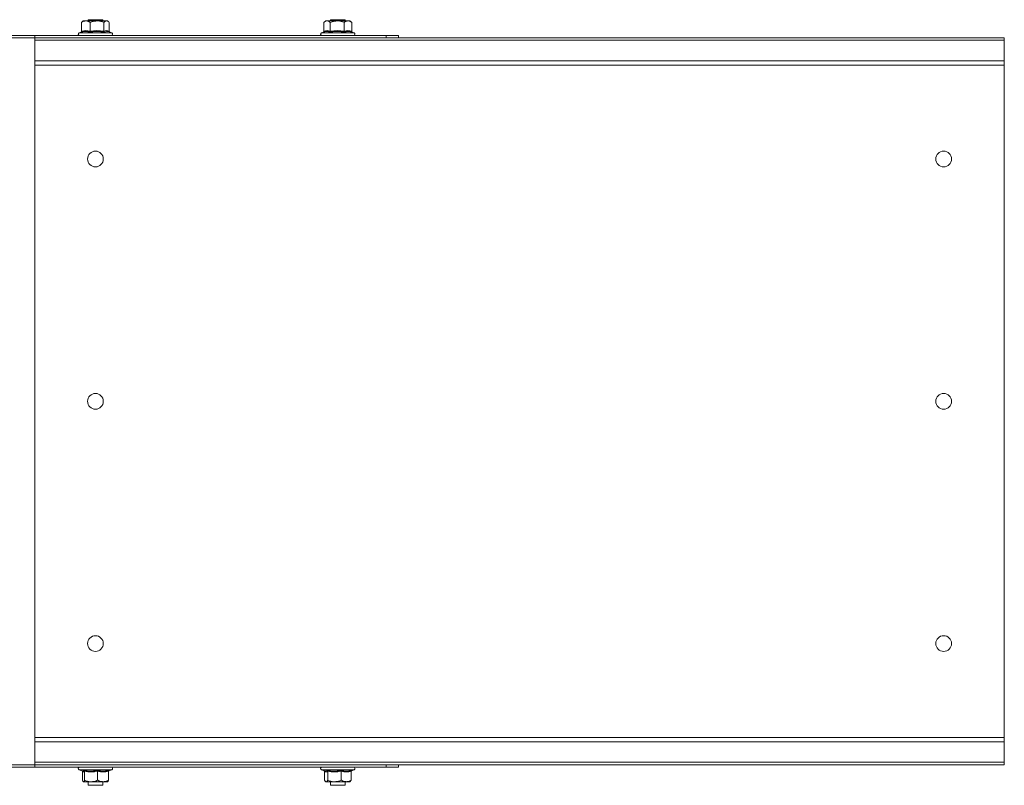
# Model space of a CAD drawing. Header units: millimetres. Extents: x -443 to 4177, y -1458 to 97.
# Tile 9 of 33: x 797 to 1203, y -1041 to -725. Entities that reach past the tile are written whole.
import ezdxf

# ---------------------------------------------------------------- set-up
doc = ezdxf.new("R2010")
doc.units = ezdxf.units.MM

msp = doc.modelspace()

# ---------------------------------------------------------------- linework, layer by layer
at = {"color": 7, "linetype": 'Continuous', "lineweight": 15}
for p, q in [((822.6, -726.16), (822.91, -725.97)), ((822.6, -729.84), (822.6, -726.16)), ((823.32, -725.56), (822.86, -725.91)), ((824.36, -725.56), (823.32, -725.56)), ((828.98, -725.56), (824.36, -725.56)), ((825.32, -725.06), (825.32, -725.56)), ((831.32, -725.06), (825.32, -725.06)), ((826.12, -729.84), (826.12, -726.16)), ((828.98, -725.56), (832.94, -725.56)), ((831.32, -725.56), (831.32, -725.06)), ((831.84, -729.84), (831.84, -726.16)), ((833.32, -725.56), (832.94, -725.56)), ((833.78, -725.91), (833.32, -725.56)), ((834.04, -729.84), (834.04, -726.16)), ((923.32, -725.56), (922.54, -726.16)), ((922.55, -729.84), (922.55, -726.16)), ((923.89, -725.56), (923.32, -725.56)), ((928.11, -725.56), (923.89, -725.56)), ((925.22, -729.84), (925.22, -726.16)), ((925.32, -725.06), (925.32, -725.56)), ((931.32, -725.06), (925.32, -725.06)), ((928.11, -725.56), (932.54, -725.56)), ((930.99, -729.84), (930.99, -726.16)), ((931.32, -725.56), (931.32, -725.06)), ((933.32, -725.56), (932.54, -725.56)), ((934.1, -726.16), (933.32, -725.56)), ((933.96, -726.06), (934.09, -726.16)), ((934.09, -729.84), (934.09, -726.16)), ((822.42, -730.16), (821.59, -730.46)), ((835.05, -730.46), (834, -730.08)), ((922.39, -730.17), (921.59, -730.46)), ((922.4, -730.18), (922.26, -730.22)), ((934.25, -730.18), (934.38, -730.22)), ((935.05, -730.46), (934.37, -730.21)), ((790.82, -731.56), (803.32, -731.56)), ((790.82, -732.56), (803.32, -732.56)), ((803.32, -731.56), (803.32, -732.56)), ((948.32, -731.56), (803.32, -731.56)), ((1203.32, -732.56), (803.32, -732.56)), ((803.32, -733.56), (803.32, -732.56)), ((1203.32, -733.56), (803.32, -733.56)), ((803.32, -742.03), (803.32, -733.56)), ((948.32, -731.56), (948.32, -732.56)), ((953.32, -731.56), (948.32, -731.56)), ((953.32, -732.56), (953.32, -731.56)), ((1203.32, -733.56), (1203.32, -732.56)), ((1203.32, -742.03), (1203.32, -733.56)), ((803.32, -743.77), (803.32, -742.03)), ((1203.32, -743.77), (1203.32, -742.03)), ((1203.32, -743.77), (803.32, -743.77)), ((803.32, -743.77), (803.32, -1021.35)), ((1203.32, -743.77), (1203.32, -1021.35)), ((1203.32, -1021.35), (803.32, -1021.35)), ((803.32, -1023.09), (803.32, -1021.35)), ((803.32, -1031.56), (803.32, -1023.09)), ((1203.32, -1023.09), (1203.32, -1021.35)), ((1203.32, -1031.56), (1203.32, -1023.09)), ((803.32, -1031.56), (1203.32, -1031.56)), ((803.32, -1032.56), (803.32, -1031.56)), ((1203.32, -1032.56), (1203.32, -1031.56)), ((790.82, -1032.56), (803.32, -1032.56)), ((790.82, -1033.56), (803.32, -1033.56)), ((803.32, -1033.56), (803.32, -1032.56)), ((1203.32, -1032.56), (803.32, -1032.56)), ((948.32, -1033.56), (803.32, -1033.56)), ((821.59, -1034.66), (822.99, -1035.17)), ((822.94, -1035.27), (822.94, -1038.96)), ((823.83, -1035.27), (823.83, -1038.96)), ((829.21, -1035.27), (829.21, -1038.96)), ((833.71, -1035.27), (833.71, -1038.96)), ((833.74, -1035.13), (835.05, -1034.66)), ((921.59, -1034.66), (922.89, -1035.13)), ((922.77, -1035.27), (922.77, -1038.96)), ((924.18, -1035.27), (924.18, -1038.96)), ((929.74, -1035.27), (929.74, -1038.96)), ((933.88, -1035.27), (933.88, -1038.96)), ((933.95, -1035.06), (935.05, -1034.66)), ((948.32, -1033.56), (948.32, -1032.56)), ((953.32, -1033.56), (948.32, -1033.56)), ((953.32, -1032.56), (953.32, -1033.56)), ((823.38, -1039.56), (826.52, -1039.56)), ((825.32, -1039.56), (825.32, -1041.06)), ((831.46, -1039.56), (826.52, -1039.56)), ((831.32, -1041.06), (831.32, -1039.56)), ((831.46, -1039.56), (833.32, -1039.56)), ((923.11, -1039.4), (923.32, -1039.56)), ((923.32, -1039.56), (923.47, -1039.56)), ((923.47, -1039.56), (926.96, -1039.56)), ((925.32, -1039.56), (925.32, -1041.06)), ((931.81, -1039.56), (926.96, -1039.56)), ((931.32, -1041.06), (931.32, -1039.56)), ((931.81, -1039.56), (933.32, -1039.56)), ((933.32, -1039.56), (933.53, -1039.4)), ((933.88, -1038.96), (933.48, -1039.33)), ((825.32, -1041.06), (831.32, -1041.06)), ((925.32, -1041.06), (931.32, -1041.06))]:
    msp.add_line(p, q, dxfattribs=at)
at = {"color": 7, "linetype": 'Continuous', "lineweight": 0}
for p, q in [((821.59, -730.46), (829.21, -730.46)), ((829.21, -730.46), (835.05, -730.46)), ((921.59, -730.46), (928.03, -730.46)), ((928.03, -730.46), (935.05, -730.46)), ((1203.32, -742.03), (803.32, -742.03)), ((1203.32, -1023.09), (803.32, -1023.09)), ((832.54, -1034.66), (821.59, -1034.66)), ((835.05, -1034.66), (832.54, -1034.66)), ((933.01, -1034.66), (921.59, -1034.66)), ((935.05, -1034.66), (933.01, -1034.66))]:
    msp.add_line(p, q, dxfattribs=at)
at = {"color": 7, "linetype": 'Continuous', "lineweight": 15}
for centre in [(828.32, -782.56), (1178.32, -782.56), (828.32, -882.56), (1178.32, -882.56), (828.32, -982.56), (1178.32, -982.56)]:
    msp.add_circle(centre, 3.25, dxfattribs=at)
for centre, start, end in [((821.79, -730.99), 110, 270), ((834.85, -730.99), 270, 70), ((921.79, -730.99), 110, 270), ((934.85, -730.99), 270, 70), ((821.79, -1034.12), 90, 250), ((834.85, -1034.12), 290, 90), ((921.79, -1034.12), 90, 250), ((934.85, -1034.12), 290, 90)]:
    msp.add_arc(centre, 0.567, start, end, dxfattribs=at)
for points, knots in [([(824.36, -725.56), (823.87, -725.64), (823.27, -725.74), (822.71, -726.09), (822.6, -726.16)], [0, 0, 0, 0, 0.801463, 1, 1, 1, 1]), ([(826.12, -726.16), (825.6, -725.88), (825.02, -725.57), (824.42, -725.56), (824.36, -725.56)], [0, 0, 0, 0, 0.896039, 1, 1, 1, 1]), ([(826.12, -726.16), (826.36, -726.07), (827.28, -725.72), (828.26, -725.63), (828.98, -725.56)], [0, 0, 0, 0, 0.263253, 1, 1, 1, 1]), ([(828.98, -725.56), (829.12, -725.56), (830.07, -725.58), (831.03, -725.84), (831.81, -726.15), (831.84, -726.16)], [0, 0, 0, 0, 0.1484862, 0.9655727, 1, 1, 1, 1]), ([(832.94, -725.56), (832.64, -725.64), (832.26, -725.74), (831.91, -726.09), (831.84, -726.16)], [0, 0, 0, 0, 0.801462, 1, 1, 1, 1]), ([(834.04, -726.16), (833.72, -725.88), (833.36, -725.57), (832.98, -725.56), (832.94, -725.56)], [0, 0, 0, 0, 0.8960385, 1, 1, 1, 1]), ([(923.89, -725.56), (923.52, -725.64), (923.06, -725.74), (922.64, -726.09), (922.55, -726.16)], [0, 0, 0, 0, 0.801464, 1, 1, 1, 1]), ([(925.22, -726.16), (924.83, -725.88), (924.39, -725.57), (923.94, -725.56), (923.89, -725.56)], [0, 0, 0, 0, 0.896038, 1, 1, 1, 1]), ([(925.22, -726.16), (925.47, -726.07), (926.39, -725.72), (927.38, -725.63), (928.11, -725.56)], [0, 0, 0, 0, 0.2632477, 1, 1, 1, 1]), ([(928.11, -725.56), (928.25, -725.56), (929.2, -725.58), (930.18, -725.84), (930.96, -726.15), (930.99, -726.16)], [0, 0, 0, 0, 0.148485, 0.96557, 1, 1, 1, 1]), ([(932.54, -725.56), (932.12, -725.64), (931.59, -725.74), (931.09, -726.09), (930.99, -726.16)], [0, 0, 0, 0, 0.8014609, 1, 1, 1, 1]), ([(934.09, -726.16), (933.63, -725.88), (933.12, -725.57), (932.6, -725.56), (932.54, -725.56)], [0, 0, 0, 0, 0.896034, 1, 1, 1, 1]), ([(822.6, -729.84), (822.59, -729.88), (822.59, -729.96), (822.52, -730.07), (822.43, -730.16), (822.35, -730.2), (822.31, -730.22), (822.31, -730.22)], [0, 0, 0, 0, 0.236174, 0.4714, 0.732452, 0.992081, 1, 1, 1, 1]), ([(822.31, -730.22), (822.4, -730.17), (822.51, -730.11), (822.62, -730.09), (822.64, -730.09)], [0, 0, 0, 0, 0.823542, 1, 1, 1, 1]), ([(826.12, -729.84), (826.12, -729.88), (826.11, -729.96), (826.09, -730.07), (826.05, -730.16), (826.02, -730.2), (826.01, -730.22), (826.01, -730.22)], [0, 0, 0, 0, 0.236179, 0.471403, 0.732465, 0.992091, 1, 1, 1, 1]), ([(831.84, -729.84), (831.84, -729.88), (831.85, -729.96), (831.89, -730.07), (831.94, -730.16), (831.99, -730.2), (832.02, -730.22), (832.02, -730.22)], [0, 0, 0, 0, 0.236175, 0.471396, 0.732458, 0.992083, 1, 1, 1, 1]), ([(834, -730.09), (833.65, -729.99), (832.97, -729.81), (832.33, -730.09), (832.02, -730.22)], [0, 0, 0, 0, 0.524009, 1, 1, 1, 1]), ([(834.22, -730.16), (834.22, -730.16), (834.18, -730.13), (834.12, -730.07), (834.06, -729.96), (834.05, -729.88), (834.04, -729.84)], [0, 0, 0, 0, 0.013525, 0.365113, 0.681918, 1, 1, 1, 1]), ([(922.55, -729.84), (922.55, -729.88), (922.54, -729.96), (922.48, -730.07), (922.38, -730.16), (922.3, -730.2), (922.26, -730.22), (922.26, -730.22)], [0, 0, 0, 0, 0.236179, 0.471425, 0.732476, 0.992107, 1, 1, 1, 1]), ([(925.22, -729.84), (925.22, -729.88), (925.22, -729.96), (925.18, -730.07), (925.13, -730.16), (925.09, -730.2), (925.07, -730.22), (925.07, -730.22)], [0, 0, 0, 0, 0.236182, 0.471403, 0.73246, 0.992093, 1, 1, 1, 1]), ([(930.99, -729.84), (930.99, -729.88), (931, -729.96), (931.03, -730.07), (931.07, -730.16), (931.11, -730.2), (931.13, -730.22), (931.13, -730.22)], [0, 0, 0, 0, 0.236178, 0.471407, 0.732463, 0.992084, 1, 1, 1, 1]), ([(934.38, -730.22), (934.38, -730.22), (934.34, -730.2), (934.26, -730.16), (934.17, -730.07), (934.1, -729.96), (934.09, -729.88), (934.09, -729.84)], [0, 0, 0, 0, 0.007893, 0.26752, 0.528611, 0.763825, 1, 1, 1, 1]), ([(822.9, -1035.13), (822.91, -1035.14), (822.93, -1035.18), (822.93, -1035.23), (822.94, -1035.27)], [0, 0, 0, 0, 0.17297, 1, 1, 1, 1]), ([(823.6, -1034.9), (823.6, -1034.9), (823.63, -1034.91), (823.7, -1034.96), (823.77, -1035.04), (823.82, -1035.15), (823.82, -1035.23), (823.83, -1035.27)], [0, 0, 0, 0, 0.007919, 0.267532, 0.528619, 0.763824, 1, 1, 1, 1]), ([(829.21, -1035.27), (829.21, -1035.23), (829.22, -1035.15), (829.23, -1035.04), (829.24, -1034.96), (829.25, -1034.91), (829.26, -1034.9), (829.26, -1034.9)], [0, 0, 0, 0, 0.236179, 0.471384, 0.732464, 0.992091, 1, 1, 1, 1]), ([(833.71, -1035.27), (833.71, -1035.23), (833.72, -1035.15), (833.78, -1035.04), (833.87, -1034.96), (833.94, -1034.91), (833.98, -1034.9), (833.98, -1034.9)], [0, 0, 0, 0, 0.236179, 0.471393, 0.732461, 0.9921, 1, 1, 1, 1]), ([(922.69, -1035.06), (922.71, -1035.09), (922.75, -1035.15), (922.76, -1035.23), (922.77, -1035.27)], [0, 0, 0, 0, 0.487869, 1, 1, 1, 1]), ([(922.91, -1035.08), (923.07, -1035.14), (923.44, -1035.28), (923.78, -1035.04), (923.98, -1034.9)], [0, 0, 0, 0, 0.433034, 1, 1, 1, 1]), ([(923.98, -1034.9), (923.98, -1034.9), (924.01, -1034.91), (924.06, -1034.96), (924.13, -1035.04), (924.18, -1035.15), (924.18, -1035.23), (924.18, -1035.27)], [0, 0, 0, 0, 0.007909, 0.267541, 0.528605, 0.763823, 1, 1, 1, 1]), ([(929.74, -1035.27), (929.74, -1035.23), (929.74, -1035.15), (929.76, -1035.04), (929.78, -1034.96), (929.8, -1034.91), (929.81, -1034.9), (929.81, -1034.9)], [0, 0, 0, 0, 0.236178, 0.47138, 0.73246, 0.992092, 1, 1, 1, 1]), ([(933.88, -1035.27), (933.88, -1035.23), (933.89, -1035.15), (933.95, -1035.04), (934.04, -1034.96), (934.12, -1034.91), (934.16, -1034.9), (934.16, -1034.9)], [0, 0, 0, 0, 0.236188, 0.471382, 0.732487, 0.992138, 1, 1, 1, 1]), ([(822.94, -1038.96), (823.07, -1039.23), (823.21, -1039.54), (823.37, -1039.56), (823.38, -1039.56)], [0, 0, 0, 0, 0.8960373, 1, 1, 1, 1]), ([(823.38, -1039.56), (823.5, -1039.48), (823.66, -1039.38), (823.8, -1039.03), (823.83, -1038.96)], [0, 0, 0, 0, 0.801464, 1, 1, 1, 1]), ([(823.83, -1038.96), (824.62, -1039.23), (825.51, -1039.54), (826.42, -1039.56), (826.52, -1039.56)], [0, 0, 0, 0, 0.896037, 1, 1, 1, 1]), ([(826.52, -1039.56), (827.26, -1039.48), (828.18, -1039.38), (829.04, -1039.03), (829.21, -1038.96)], [0, 0, 0, 0, 0.801464, 1, 1, 1, 1]), ([(831.46, -1039.56), (831.35, -1039.55), (830.61, -1039.53), (829.85, -1039.27), (829.24, -1038.97), (829.21, -1038.96)], [0, 0, 0, 0, 0.1484874, 0.9655722, 1, 1, 1, 1]), ([(833.71, -1038.96), (833.52, -1039.05), (832.8, -1039.4), (832.03, -1039.49), (831.46, -1039.56)], [0, 0, 0, 0, 0.263255, 1, 1, 1, 1]), ([(833.71, -1038.96), (833.58, -1039.23), (833.43, -1039.54), (833.28, -1039.56), (833.26, -1039.56)], [0, 0, 0, 0, 0.896037, 1, 1, 1, 1]), ([(922.77, -1038.96), (922.97, -1039.23), (923.21, -1039.54), (923.45, -1039.56), (923.47, -1039.56)], [0, 0, 0, 0, 0.896035, 1, 1, 1, 1]), ([(923.47, -1039.56), (923.67, -1039.48), (923.91, -1039.38), (924.14, -1039.03), (924.18, -1038.96)], [0, 0, 0, 0, 0.801464, 1, 1, 1, 1]), ([(924.18, -1038.96), (925, -1039.23), (925.92, -1039.54), (926.86, -1039.56), (926.96, -1039.56)], [0, 0, 0, 0, 0.8960424, 1, 1, 1, 1]), ([(926.96, -1039.56), (927.73, -1039.48), (928.68, -1039.38), (929.56, -1039.03), (929.74, -1038.96)], [0, 0, 0, 0, 0.801465, 1, 1, 1, 1]), ([(931.81, -1039.56), (931.7, -1039.55), (931.02, -1039.53), (930.32, -1039.27), (929.76, -1038.97), (929.74, -1038.96)], [0, 0, 0, 0, 0.1484837, 0.9655756, 1, 1, 1, 1]), ([(933.88, -1038.96), (933.7, -1039.05), (933.04, -1039.4), (932.33, -1039.49), (931.81, -1039.56)], [0, 0, 0, 0, 0.263253, 1, 1, 1, 1])]:
    msp.add_open_spline(points, degree=3, knots=knots, dxfattribs=at)
at = {"color": 7, "linetype": 'Continuous', "lineweight": 0}
for points, knots in [([(826.01, -730.22), (825.86, -730.18), (825.15, -729.97), (823.91, -729.82), (822.81, -730.09), (822.31, -730.22)], [0, 0, 0, 0, 0.118084, 0.592259, 1, 1, 1, 1]), ([(822.6, -729.84), (823.18, -729.71), (824.35, -729.44), (825.52, -729.71), (826.12, -729.84)], [0, 0, 0, 0, 0.492148, 1, 1, 1, 1]), ([(832.02, -730.22), (831.78, -730.18), (830.61, -729.97), (828.58, -729.82), (826.82, -730.09), (826.01, -730.22)], [0, 0, 0, 0, 0.1180843, 0.59226, 1, 1, 1, 1]), ([(826.12, -729.84), (827.06, -729.71), (828.96, -729.44), (830.87, -729.71), (831.84, -729.84)], [0, 0, 0, 0, 0.4921487, 1, 1, 1, 1]), ([(831.84, -729.84), (832.2, -729.71), (832.94, -729.44), (833.67, -729.71), (834.04, -729.84)], [0, 0, 0, 0, 0.492148, 1, 1, 1, 1]), ([(925.07, -730.22), (924.96, -730.18), (924.42, -729.97), (923.53, -729.82), (922.74, -730.07), (922.4, -730.18)], [0, 0, 0, 0, 0.124071, 0.622284, 1, 1, 1, 1]), ([(922.55, -729.84), (922.99, -729.71), (923.88, -729.44), (924.77, -729.71), (925.22, -729.84)], [0, 0, 0, 0, 0.492147, 1, 1, 1, 1]), ([(931.13, -730.22), (930.89, -730.18), (929.71, -729.97), (927.66, -729.82), (925.89, -730.09), (925.07, -730.22)], [0, 0, 0, 0, 0.118084, 0.59226, 1, 1, 1, 1]), ([(925.22, -729.84), (926.17, -729.71), (928.09, -729.44), (930.02, -729.71), (930.99, -729.84)], [0, 0, 0, 0, 0.492148, 1, 1, 1, 1]), ([(930.99, -729.84), (931.5, -729.71), (932.53, -729.44), (933.57, -729.71), (934.09, -729.84)], [0, 0, 0, 0, 0.492148, 1, 1, 1, 1]), ([(934.38, -730.22), (934.25, -730.18), (933.61, -729.97), (932.5, -729.82), (931.56, -730.09), (931.13, -730.22)], [0, 0, 0, 0, 0.118082, 0.592257, 1, 1, 1, 1]), ([(823.83, -1035.27), (823.68, -1035.4), (823.38, -1035.67), (823.09, -1035.41), (822.94, -1035.27)], [0, 0, 0, 0, 0.492148, 1, 1, 1, 1]), ([(823.02, -1035.11), (823.09, -1035.15), (823.29, -1035.27), (823.48, -1035.04), (823.6, -1034.9)], [0, 0, 0, 0, 0.3578459, 1, 1, 1, 1]), ([(823.6, -1034.9), (823.82, -1034.94), (824.93, -1035.15), (826.84, -1035.29), (828.5, -1035.02), (829.26, -1034.9)], [0, 0, 0, 0, 0.1180847, 0.592258, 1, 1, 1, 1]), ([(829.21, -1035.27), (828.33, -1035.4), (826.53, -1035.67), (824.74, -1035.41), (823.83, -1035.27)], [0, 0, 0, 0, 0.492149, 1, 1, 1, 1]), ([(833.71, -1035.27), (832.97, -1035.4), (831.47, -1035.67), (829.97, -1035.41), (829.21, -1035.27)], [0, 0, 0, 0, 0.492148, 1, 1, 1, 1]), ([(829.26, -1034.9), (829.44, -1034.94), (830.36, -1035.15), (831.95, -1035.29), (833.34, -1035.02), (833.98, -1034.9)], [0, 0, 0, 0, 0.118084, 0.592259, 1, 1, 1, 1]), ([(833.98, -1034.9), (833.94, -1034.95), (833.88, -1035.03), (833.81, -1035.04), (833.79, -1035.05)], [0, 0, 0, 0, 0.591063, 1, 1, 1, 1]), ([(924.18, -1035.27), (923.95, -1035.4), (923.48, -1035.67), (923.01, -1035.41), (922.77, -1035.27)], [0, 0, 0, 0, 0.492148, 1, 1, 1, 1]), ([(923.98, -1034.9), (924.2, -1034.94), (925.35, -1035.15), (927.32, -1035.29), (929.02, -1035.02), (929.81, -1034.9)], [0, 0, 0, 0, 0.118082, 0.592258, 1, 1, 1, 1]), ([(929.74, -1035.27), (928.83, -1035.4), (926.98, -1035.67), (925.13, -1035.41), (924.18, -1035.27)], [0, 0, 0, 0, 0.492149, 1, 1, 1, 1]), ([(933.88, -1035.27), (933.2, -1035.4), (931.82, -1035.67), (930.44, -1035.41), (929.74, -1035.27)], [0, 0, 0, 0, 0.492148, 1, 1, 1, 1]), ([(929.81, -1034.9), (929.98, -1034.94), (930.82, -1035.15), (932.28, -1035.29), (933.57, -1035.02), (934.16, -1034.9)], [0, 0, 0, 0, 0.118083, 0.592258, 1, 1, 1, 1])]:
    msp.add_open_spline(points, degree=3, knots=knots, dxfattribs=at)

doc.saveas('drawing.dxf')
